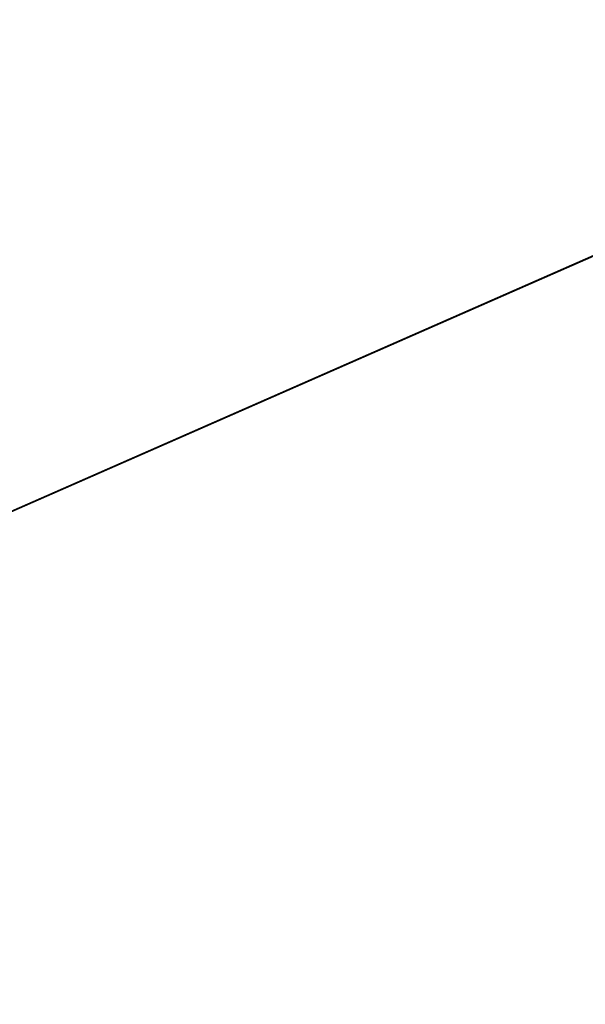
# Model space of a CAD drawing. Header units: feet. Extents: x -2 to 1509858, y -1 to 660833.
# Tile 2 of 14: x 754928 to 1132393, y -1 to 657300. Entities that reach past the tile are written whole.
import ezdxf

# ---------------------------------------------------------------- set-up
doc = ezdxf.new("R2010")
doc.units = ezdxf.units.FT
doc.header["$MEASUREMENT"] = 0
doc.layers.add('SC_Scratch17', color=7, linetype='Continuous')
doc.layers.add('SC_Scratch18', color=7, linetype='Continuous')

msp = doc.modelspace()

# ---------------------------------------------------------------- linework, layer by layer
at = {"layer": 'SC_Scratch17', "color": 30}
for q in [(1496057.509, 657299.769), (1496089.85, 657255.119), (1495489.076, 656728.011)]:
    msp.add_line((0, 0), q, dxfattribs=at)
at = {"layer": 'SC_Scratch18', "color": 190}
for q in [(1495268.494, 656751.89), (1495158.463, 656734.983), (1495045.544, 656702.203), (1495051.856, 656273.522)]:
    msp.add_line((-1.77, -0.781), q, dxfattribs=at)
at = {"layer": 'SC_Scratch18', "color": 30}
for q in [(1495270.264, 656752.671), (1495160.233, 656735.764), (1495047.314, 656702.984), (1495053.626, 656274.303)]:
    msp.add_line((0, 0), q, dxfattribs=at)

doc.saveas('drawing.dxf')
